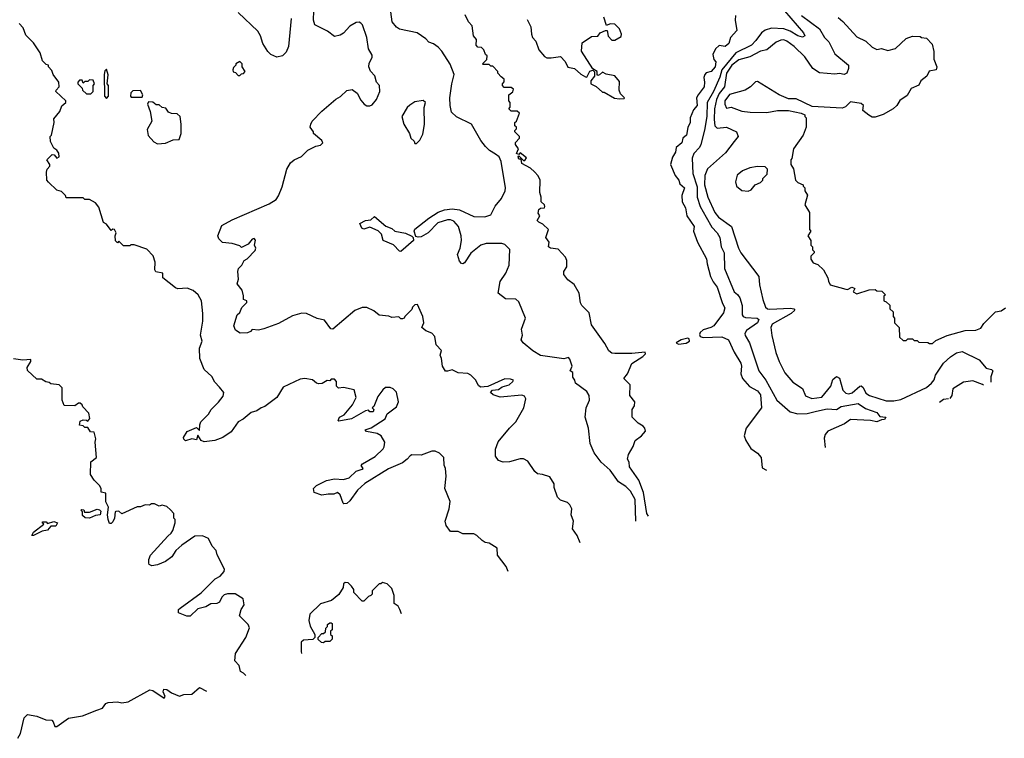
# Model space of a CAD drawing. Extents: x 2210602 to 2357277, y 510288 to 673808.
# Tile 183 of 256: x 2332625 to 2338978, y 515675 to 520309. Entities that reach past the tile are written whole.
import ezdxf

# ---------------------------------------------------------------- set-up
doc = ezdxf.new("R2010")
doc.units = 0

msp = doc.modelspace()

# ---------------------------------------------------------------- linework, layer by layer
at = {"layer": '0CON05XD'}
for points in [[(2336241.3, 516935.2), (2336221.7, 516981.7), (2336192.5, 517025), (2336197.5, 517075), (2336183, 517117), (2336186.7, 517155), (2336175, 517180), (2336160, 517195), (2336115, 517210), (2336095, 517230), (2336073, 517293), (2336072.5, 517315), (2336045, 517360), (2335997, 517377), (2335965, 517380), (2335947.5, 517395), (2335903, 517463), (2335875, 517477.5), (2335855, 517477.5), (2335785, 517457.5), (2335745, 517456.2), (2335715, 517466.7), (2335694.2, 517494.2), (2335695, 517540), (2335713, 517587), (2335784.3, 517675.7), (2335826.2, 517715), (2335876.7, 517805), (2335890, 517865), (2335881.7, 517881.7), (2335865, 517887.8), (2335723.9, 517873.9), (2335679.3, 517889.3), (2335662.5, 517905), (2335675, 517920), (2335715, 517923.8), (2335738, 517942), (2335782.5, 517955), (2335807.5, 517975), (2335810, 517985), (2335791.7, 517991.7), (2335755, 517992.5), (2335645, 517942.5), (2335598.3, 517938.3), (2335585, 517950), (2335566.4, 517986.4), (2335536.4, 518016.4), (2335517, 518027), (2335455, 518032.5), (2335415, 518051.2), (2335385, 518042.5), (2335371.7, 518041.7), (2335353.3, 518075), (2335346.7, 518125), (2335337.5, 518145), (2335346.2, 518175), (2335313, 518213), (2335304, 518265), (2335285, 518287.5), (2335245, 518303.3), (2335220, 518325), (2335233.3, 518355), (2335226.7, 518395), (2335191.7, 518471.7), (2335175, 518470), (2335160, 518455), (2335155, 518440), (2335110, 518395), (2335106.4, 518383.6), (2335095, 518380), (2335085, 518380), (2335071.7, 518391.7), (2335025, 518387.5), (2335006.4, 518396.4), (2334945, 518402.5), (2334910.7, 518430.7), (2334865, 518452.5), (2334835, 518452.5), (2334787, 518433), (2334645, 518312.5), (2334633.3, 518315), (2334590.7, 518370.7), (2334545, 518381.2), (2334475, 518413.3), (2334445, 518416.2), (2334385, 518400), (2334295, 518348.8), (2334200, 518315), (2334165, 518307.5), (2334125, 518310), (2334115, 518297.5), (2334095, 518290), (2334047, 518287), (2334017, 518307), (2334007.5, 518335), (2334027.5, 518405), (2334045, 518420), (2334057.5, 518452.5), (2334090, 518485), (2334090, 518495), (2334070, 518505), (2334068.3, 518528.3), (2334060, 518565), (2334027.5, 518605), (2334036.7, 518635), (2334032.5, 518685), (2334037.5, 518705), (2334057.5, 518725), (2334073.6, 518756.4), (2334093, 518767), (2334145, 518820), (2334147.5, 518835), (2334140, 518855), (2334147, 518887), (2334137, 518897), (2334125, 518892.5), (2334099.3, 518860.7), (2334055, 518840), (2334045, 518850), (2333996.4, 518866.4), (2333933, 518873), (2333910, 518895), (2333902.5, 518915), (2333929.3, 518980.7), (2333995, 519018), (2334235, 519122), (2334279.7, 519150.3), (2334295, 519172.5), (2334318.8, 519231.2), (2334349.2, 519345), (2334372, 519385), (2334395, 519405.8), (2334443.6, 519426.4), (2334485, 519467.5), (2334535, 519492.5), (2334565, 519500), (2334580, 519515), (2334575, 519530), (2334520, 519575), (2334520, 519585), (2334500, 519615), (2334502.5, 519635), (2334512.5, 519655), (2334575, 519720), (2334665, 519795.8), (2334695.5, 519814.5), (2334735, 519851.2), (2334769.3, 519859.3), (2334802.5, 519835), (2334825, 519790), (2334847.5, 519765), (2334865, 519753.3), (2334885, 519752.5), (2334899.3, 519760.7), (2334927.5, 519795), (2334947.5, 519845), (2334946.7, 519885), (2334927.5, 519905), (2334916.1, 519946.1), (2334887.7, 519977.7), (2334876.7, 520005), (2334880.5, 520029.5), (2334900, 520065), (2334899.3, 520079.3), (2334875, 520120), (2334863.9, 520193.9), (2334836.7, 520275), (2334826.4, 520286.4), (2334815, 520292.5), (2334795, 520290), (2334755, 520267.5), (2334715, 520222.5), (2334691.7, 520208.3), (2334655, 520200), (2334610, 520235), (2334530, 520275), (2334520, 520305), (2334523.3, 520365)], [(2334376.4, 520316.4), (2334358.8, 520135), (2334345, 520100), (2334321.2, 520075), (2334285, 520067.5), (2334246.2, 520085), (2334225, 520102.9), (2334193.1, 520155), (2334179.5, 520205), (2334161.9, 520235), (2334035, 520354.3)], [(2336601.1, 517075.8), (2336596.5, 517215), (2336565, 517268.1), (2336535, 517298.1), (2336489.2, 517329.2), (2336434.4, 517404.4), (2336375.8, 517455.8), (2336349.7, 517489.7), (2336332, 517515), (2336305.4, 517575.4), (2336294.2, 517674.2), (2336273.3, 517745), (2336280, 517805), (2336301.2, 517855), (2336300, 517885), (2336285, 517911.2), (2336210, 517965), (2336206.7, 517985), (2336193.6, 518003.6), (2336193.6, 518033.6), (2336177.5, 518045), (2336190, 518075), (2336175, 518120), (2336165, 518130), (2336135, 518122.5), (2335985, 518144.2), (2335935, 518173.8), (2335874.3, 518224.3), (2335860, 518245), (2335870, 518275), (2335863, 518313), (2335887.5, 518385), (2335845, 518490), (2335825, 518507.5), (2335758.3, 518508.3), (2335712.5, 518545), (2335725, 518620), (2335762.5, 518675), (2335782.5, 518725), (2335787, 518827), (2335755, 518860), (2335736.2, 518866.2), (2335634.3, 518865.7), (2335600, 518855), (2335535, 518803.3), (2335495, 518741.2), (2335485, 518734), (2335475, 518736), (2335461.8, 518751.8), (2335450, 518795), (2335465.9, 518835.9), (2335475.6, 518885), (2335474.3, 518915), (2335455.5, 518975), (2335425, 519008.8), (2335405, 519018), (2335385, 519017.3), (2335322.1, 518997.9), (2335261.4, 518935), (2335215, 518909.2), (2335195, 518906.2), (2335181.7, 518911.7), (2335170.6, 518945), (2335175, 518957.5), (2335265, 519029.2), (2335325, 519067.7), (2335365, 519083.2), (2335415, 519088.2), (2335462.2, 519082.2), (2335555, 519040.5), (2335625, 519037.8), (2335665, 519051.1), (2335692.7, 519107.3), (2335733.6, 519156.4), (2335757.5, 519205), (2335760, 519225), (2335731.2, 519395), (2335718, 519425), (2335695, 519442), (2335655.5, 519465.5), (2335630.2, 519490.2), (2335599.6, 519529.6), (2335540, 519635), (2335442.8, 519682.8), (2335411.9, 519711.9), (2335401.3, 519755), (2335400.7, 519805), (2335412.5, 519895), (2335428.1, 519955), (2335401.5, 520021.5), (2335349.6, 520105), (2335325, 520132.3), (2335295, 520153.9), (2335264.3, 520164.3), (2335245, 520185.4), (2335188.6, 520225), (2335075, 520247.5), (2335055, 520260), (2335028.7, 520295), (2335018.5, 520358.5)], [(2336681.3, 517107), (2336672.1, 517125), (2336649.1, 517259.1), (2336618.8, 517338.8), (2336560, 517425), (2336556.7, 517455), (2336547.5, 517475), (2336552.5, 517505), (2336583.2, 517556.8), (2336595, 517596.2), (2336636.7, 517625), (2336663.3, 517655), (2336658.8, 517675), (2336647.1, 517687.1), (2336615, 517706.2), (2336576.7, 517745), (2336577.5, 517795), (2336591.7, 517818.3), (2336594, 517845), (2336561.2, 517885), (2336563.3, 517955), (2336522.5, 517995), (2336546.7, 518025), (2336575, 518091.2), (2336645, 518136.7), (2336662.5, 518155), (2336660, 518165), (2336574.5, 518155.5), (2336465, 518157.1), (2336445, 518159.4), (2336425, 518174.3), (2336400, 518220), (2336315, 518341.2), (2336298.2, 518418.2), (2336251.2, 518465), (2336242.9, 518482.9), (2336234.3, 518545), (2336202.1, 518602.1), (2336162.3, 518632.3), (2336136.4, 518666.4), (2336136.2, 518685), (2336154.3, 518715.7), (2336155.6, 518755), (2336147.1, 518777.1), (2336098.8, 518828.8), (2336050, 518835), (2336037.5, 518845), (2336041.2, 518875), (2336020, 518905), (2336037.5, 518955), (2335999.3, 518989.3), (2335973.6, 519003.6), (2335963.8, 519015), (2335980, 519045), (2335970.7, 519060.7), (2335973.3, 519085), (2335985, 519092.5), (2336010, 519095), (2336012.5, 519105), (2336010, 519115), (2335990, 519135), (2335990, 519165), (2335980, 519195), (2335983.1, 519275), (2335970.9, 519300.9), (2335947.2, 519327.2), (2335920.5, 519350.5), (2335865, 519382.5), (2335860, 519410), (2335845, 519410), (2335840, 519425), (2335845, 519430), (2335875, 519400), (2335885, 519400), (2335895, 519417.5), (2335855, 519450), (2335845, 519440), (2335830, 519445), (2335842.5, 519475), (2335823.3, 519505), (2335823.6, 519516.4), (2335850, 519545), (2335850, 519555), (2335820, 519585), (2335820, 519595), (2335830, 519605), (2335830, 519615), (2335820, 519625), (2335820, 519645), (2335830, 519655), (2335850, 519705), (2335835, 519720), (2335795, 519720), (2335780, 519735), (2335790, 519745), (2335790, 519775), (2335780, 519785), (2335780, 519825), (2335806.4, 519843.6), (2335811.7, 519861.7), (2335795, 519872.5), (2335751.7, 519871.7), (2335740, 519885), (2335740, 519895), (2335751.7, 519908.3), (2335750, 519925), (2335730.7, 519940.7), (2335710, 519965), (2335710, 519975), (2335678.3, 520008.3), (2335665, 520010), (2335655, 520020), (2335615, 520020), (2335610, 520025), (2335638.3, 520051.7), (2335640, 520075), (2335630, 520085), (2335620, 520115), (2335605, 520130), (2335581.7, 520131.7), (2335570, 520145), (2335571.7, 520181.7), (2335552.5, 520205), (2335545, 520270), (2335520, 520295), (2335499.3, 520339.3)], [(2337242.5, 520335), (2337240, 520305), (2337251.7, 520238.3), (2337210, 520195), (2337200, 520155), (2337177, 520137), (2337138.3, 520141.7), (2337115, 520120), (2337097.5, 520085), (2337103, 520053), (2337116.7, 520036.7), (2337112.5, 520005), (2337086, 519975), (2337055, 519966), (2337045.6, 519954.4), (2337038, 519935), (2337043.8, 519905), (2337040, 519875), (2337002, 519825), (2336991.2, 519805), (2336995.8, 519755), (2336971.7, 519728.3), (2336950, 519675), (2336950, 519645), (2336936.1, 519613.9), (2336926.2, 519565), (2336902.5, 519545), (2336896.2, 519515), (2336860, 519485), (2336856.2, 519455), (2336837.5, 519422.5), (2336824.2, 519375), (2336853.3, 519305), (2336876.7, 519275), (2336885, 519250), (2336913.3, 519225), (2336896.2, 519175), (2336898.8, 519135), (2336920, 519095), (2336930, 519045), (2336976.2, 518975), (2336972.5, 518945), (2336998.8, 518875), (2337056.6, 518766.6), (2337059.4, 518735), (2337082.6, 518652.6), (2337098.5, 518618.5), (2337125, 518583.8), (2337158.9, 518478.9), (2337175, 518450), (2337165, 518418.8), (2337102.5, 518335), (2337085, 518322.9), (2337035, 518308.6), (2337015, 518290.8), (2337011.1, 518278.9), (2337016, 518265), (2337035, 518258.9), (2337155, 518262.9), (2337198.8, 518245), (2337235.6, 518165), (2337277.9, 518095), (2337282.5, 518075), (2337278.5, 518025), (2337289.1, 517995), (2337333.2, 517943.2), (2337385, 517915.8), (2337405, 517888.8), (2337412, 517805), (2337311.1, 517675), (2337298.1, 517625), (2337309.5, 517595), (2337343.1, 517543.1), (2337385, 517514), (2337408, 517485), (2337415, 517420), (2337444.2, 517404)], [(2337560.4, 520365), (2337682, 520225), (2337691.2, 520205), (2337676.4, 520196.4), (2337646.2, 520205), (2337595.9, 520235.9), (2337555, 520248.9), (2337475, 520253.3), (2337435, 520241.9), (2337410.6, 520225), (2337375, 520174), (2337345.7, 520145), (2337244.6, 520095), (2337154.8, 519985), (2337142.1, 519937.9), (2337101.7, 519845), (2337060.5, 519775), (2337058.4, 519685), (2337044, 519596), (2337020.3, 519505), (2337010, 519485), (2336973.9, 519445), (2336963.5, 519415), (2336967.4, 519317.4), (2336995, 519230), (2336996.8, 519165), (2337015, 519104.4), (2337054.6, 519035), (2337090.7, 518970.7), (2337124.3, 518935), (2337141.5, 518905), (2337150, 518845), (2337169.1, 518805), (2337171.9, 518705), (2337234.4, 518555), (2337256.9, 518536.9), (2337270.6, 518515), (2337285.7, 518465), (2337285.7, 518405), (2337292.5, 518395), (2337308.5, 518388.5), (2337383.8, 518383.8), (2337393.3, 518375), (2337385.8, 518355), (2337314, 518305), (2337304.2, 518285), (2337305, 518272.5), (2337332.5, 518225), (2337394.2, 518045), (2337438, 517985), (2337510, 517855), (2337595, 517781.2), (2337646.2, 517766.2), (2337705, 517770.4), (2337765.8, 517784.2), (2337835, 517799.4), (2337895, 517795.7), (2337925, 517815.6), (2338035, 517833.2), (2338081.9, 517801.9), (2338155.7, 517775), (2338175, 517750), (2338212.5, 517745), (2338205, 517730.8), (2338185, 517728.8), (2338155, 517714.6), (2338115, 517724.1), (2337985, 517730.4), (2337946.6, 517703.4), (2337839.4, 517655), (2337821.9, 517635), (2337815, 517610), (2337821.4, 517550.8)], [(2337668.2, 520335), (2337785, 520250), (2337816.7, 520195), (2337846.4, 520165), (2337885, 520089.2), (2337972, 520015), (2337972.9, 519995), (2337962.5, 519965), (2337944.5, 519955.5), (2337915, 519961.8), (2337885, 519957.9), (2337785, 519966.4), (2337742, 519995), (2337689.8, 520069.8), (2337622.7, 520135), (2337575, 520171.2), (2337555, 520178.6), (2337535, 520177.3), (2337505, 520163.3), (2337446.3, 520113.7), (2337405, 520105.7), (2337335, 520070.3), (2337265, 520050), (2337220.4, 520015), (2337185.6, 519965), (2337171.9, 519875), (2337138.1, 519831.9), (2337121.6, 519795), (2337106.8, 519735), (2337104.8, 519665), (2337110.5, 519625), (2337125, 519609.4), (2337185, 519615.6), (2337250, 519585), (2337260, 519555), (2337235, 519522.5), (2337178.7, 519451.3), (2337063.4, 519346.6), (2337045, 519303.3), (2337043, 519245), (2337065, 519164.2), (2337110.6, 519065), (2337133.3, 519035), (2337217.5, 518975), (2337262.5, 518835), (2337278, 518805), (2337393.4, 518653.4), (2337398.3, 518598.3), (2337418.6, 518505), (2337435.8, 518455), (2337448.8, 518445), (2337465, 518442.6), (2337598.4, 518448.4), (2337620, 518445), (2337625.9, 518435.9), (2337602.2, 518415), (2337479.4, 518345), (2337471.4, 518325), (2337478.3, 518271.7), (2337503, 518163), (2337524.2, 518105), (2337561.3, 518031.3), (2337612.1, 517972.1), (2337675, 517931.2), (2337695, 517884), (2337735, 517865.8), (2337800.8, 517875), (2337859.2, 517945), (2337871.2, 517988.8), (2337895, 518007.5), (2337915, 517997.5), (2337935, 517920), (2337955, 517901.1), (2337975, 517896.7), (2337995, 517903.1), (2338044.6, 517945.4), (2338055, 517947.5), (2338067.6, 517937.6), (2338085, 517900), (2338107.5, 517885), (2338215, 517850.5), (2338265, 517850.8), (2338309.8, 517860.2), (2338475, 517938), (2338508.8, 517965), (2338524.4, 517985.6), (2338533.6, 518016.4), (2338585.4, 518094.6), (2338630, 518135), (2338669.1, 518160.9), (2338705, 518168.9), (2338814.7, 518114.7), (2338861.2, 518061.2), (2338895, 518053.3), (2338903.3, 518045), (2338890.8, 518005), (2338890.1, 517970.6)], [(2335777.2, 516751.2), (2335763.6, 516783.6), (2335707.5, 516855), (2335705, 516900), (2335653.6, 516933.6), (2335628.3, 516938.3), (2335609.5, 516949.5), (2335575, 516982.5), (2335555, 516993.3), (2335485, 516992.5), (2335455, 517007.5), (2335405, 517007.5), (2335376.4, 517046.4), (2335370, 517075), (2335396.7, 517155), (2335403, 517203), (2335368.8, 517285), (2335376.2, 517366.2), (2335372.5, 517415), (2335363, 517437), (2335362.5, 517485), (2335333.6, 517513.6), (2335305, 517527.5), (2335285, 517527.5), (2335215, 517500), (2335155, 517502.5), (2335145, 517497.5), (2335125.9, 517474.1), (2335095, 517451.2), (2335005, 517412), (2334852.4, 517317.6), (2334803.8, 517275), (2334755, 517206.2), (2334735, 517190), (2334717, 517187), (2334711.7, 517191.7), (2334692.5, 517245), (2334675, 517260), (2334651.7, 517248.3), (2334615, 517250), (2334575, 517243.3), (2334525, 517260), (2334520, 517285), (2334540, 517305), (2334603.6, 517336.4), (2334655, 517347.5), (2334713.8, 517343.8), (2334750, 517355), (2334795, 517396.7), (2334835, 517410), (2334840, 517415), (2334827.5, 517435), (2334837.5, 517445), (2334918.3, 517491.7), (2334969.3, 517540.7), (2334977.5, 517555), (2334980, 517585), (2334956.4, 517626.4), (2334931.2, 517641.2), (2334862.7, 517652.7), (2334853.8, 517665), (2334892.7, 517677.3), (2334982.5, 517735), (2334995, 517767.5), (2335055, 517812.5), (2335068.8, 517845), (2335055, 517907.5), (2335035, 517927.5), (2335015, 517937.5), (2334985, 517937.5), (2334967, 517923), (2334935, 517880), (2334910, 517815), (2334900, 517805), (2334910, 517795), (2334905, 517780), (2334885, 517780), (2334875, 517790), (2334855, 517787.5), (2334765.9, 517734.1), (2334685, 517720), (2334680, 517725), (2334687.5, 517745), (2334719.5, 517760.5), (2334772.5, 517825), (2334796.7, 517873.3), (2334783, 517923), (2334715, 517937.5), (2334681.7, 517931.7), (2334670, 517945), (2334670, 517975), (2334655, 517990), (2334635, 517990), (2334625, 517980), (2334608.3, 517981.7), (2334577, 517963), (2334555, 517960), (2334540, 517965), (2334515, 517986.7), (2334465, 517996), (2334435, 517991.2), (2334325, 517938.8), (2334285, 517873.3), (2334207.5, 517815), (2334183, 517807), (2334154, 517786), (2334117.5, 517775), (2334067.3, 517732.7), (2334034.2, 517715), (2333989.2, 517650.8), (2333935, 517615.7), (2333885, 517595.7), (2333815, 517586.2), (2333796.2, 517596.2), (2333775, 517630), (2333765, 517600), (2333735, 517606.2), (2333695, 517592.5), (2333683.9, 517603.9), (2333682.5, 517615), (2333705, 517653.3), (2333765, 517680), (2333785, 517660), (2333786.4, 517696.4), (2333794.2, 517715.8), (2333843.3, 517765), (2333860, 517795), (2333908, 517842), (2333938.3, 517881.7), (2333942.5, 517905), (2333915, 517940), (2333885, 517972.5), (2333865, 518007.5), (2333815, 518052.5), (2333786.2, 518125), (2333785, 518190), (2333802.9, 518235), (2333791.4, 518275), (2333805.6, 518365), (2333806.9, 518415), (2333798, 518495), (2333776.7, 518535), (2333745, 518563.3), (2333705, 518576.7), (2333645, 518573.3), (2333629.3, 518579.3), (2333547.5, 518645), (2333547.5, 518675), (2333502.5, 518682.5), (2333496.1, 518696.1), (2333500, 518745), (2333487, 518787), (2333445, 518830), (2333363, 518857), (2333343, 518857), (2333335, 518850), (2333295, 518850), (2333265, 518880), (2333255, 518870), (2333243.6, 518883.6), (2333240, 518915), (2333247.5, 518935), (2333237.5, 518955), (2333225, 518957.5), (2333215, 518950), (2333185, 518990), (2333165, 519000), (2333135, 519100), (2333115, 519127.5), (2333075, 519150), (2333045, 519150), (2333035, 519160), (2332925, 519160), (2332920, 519175), (2332895, 519200), (2332865, 519210), (2332811.7, 519261.7), (2332800, 519275), (2332797.5, 519325), (2332803.3, 519345), (2332820, 519365), (2332820, 519375), (2332800, 519405), (2332835, 519440), (2332846.4, 519436.4), (2332865, 519416.7), (2332878.8, 519425), (2332877.7, 519447.7), (2332865, 519467.5), (2332845, 519480), (2332823, 519523), (2332822.5, 519555), (2332830, 519565), (2332846.7, 519645), (2332845, 519670), (2332883, 519717), (2332896.4, 519753.6), (2332922.5, 519775), (2332923.3, 519785), (2332857.5, 519845), (2332860, 519855), (2332880, 519875), (2332877, 519907), (2332840, 519955), (2332831.7, 519981.7), (2332810, 520005), (2332810, 520015), (2332795, 520020), (2332773, 520043), (2332757.5, 520095), (2332715, 520160), (2332665, 520210), (2332646.7, 520256.7), (2332622.5, 520285)], [(2335899.7, 520309.7), (2335922.7, 520262.7), (2335926.2, 520216.2), (2335934.1, 520194.1), (2335955, 520170), (2335974.2, 520114.2), (2336010.8, 520070.8), (2336025, 520063.8), (2336055, 520063.3), (2336115, 520072.5), (2336145, 520040), (2336161.7, 520001.7), (2336205, 519993.3), (2336245, 519957.5), (2336275, 519940), (2336285, 519937.5), (2336303.3, 519976.7), (2336322.5, 519982.5), (2336332.5, 519972.5), (2336333.8, 519945), (2336310, 519915), (2336310, 519895), (2336345, 519877.5), (2336385, 519842.5), (2336395, 519842.5), (2336463.6, 519803.6), (2336495, 519797.5), (2336525, 519800), (2336527.5, 519805), (2336501.7, 519831.7), (2336493.3, 519855), (2336495, 519910), (2336465, 519947.5), (2336408.3, 519958.3), (2336385, 519970), (2336365, 519952.5), (2336355, 519950), (2336350, 519955), (2336350, 519975), (2336322.5, 519992.5), (2336250, 520105), (2336255, 520160), (2336315, 520200), (2336355, 520202.5), (2336370, 520225), (2336405, 520240), (2336415, 520240), (2336422.3, 520202.3), (2336445, 520177.5), (2336465, 520177.5), (2336505, 520200), (2336507.5, 520215), (2336495, 520250), (2336465, 520280), (2336435, 520282.5), (2336411.7, 520271.7), (2336393.9, 520326.1)], [(2337905, 520322.5), (2337935, 520297.5), (2338025, 520197.5), (2338085, 520170), (2338125, 520132.5), (2338155, 520117.5), (2338185, 520122.5), (2338225, 520110), (2338275, 520123.3), (2338345, 520187.5), (2338385, 520202.5), (2338435, 520200), (2338443, 520193), (2338475, 520190), (2338511.7, 520151.7), (2338523, 520103), (2338523.3, 520055), (2338542.5, 520005), (2338537.5, 519985), (2338493.6, 519976.4), (2338477.5, 519945), (2338440, 519915), (2338425, 519886.7), (2338376.7, 519865), (2338349.7, 519820.3), (2338303.3, 519786.7), (2338283.8, 519755), (2338260, 519735), (2338195, 519698), (2338145, 519681.2), (2338125, 519680), (2338103, 519693), (2338063.9, 519723.9), (2338068.8, 519755), (2338055, 519768.1), (2337985, 519778.6), (2337953, 519747), (2337932.3, 519737.7), (2337738.3, 519748.3), (2337635, 519797.5), (2337585, 519797.5), (2337525, 519823.3), (2337385, 519910), (2337371.7, 519908.3), (2337340, 519875), (2337305, 519853.3), (2337205, 519825.8), (2337174.4, 519785), (2337174.4, 519764.4), (2337185, 519737.5), (2337215, 519744), (2337285, 519719.2), (2337337.7, 519712.3), (2337445, 519711.2), (2337515, 519723.3), (2337585, 519722.5), (2337667, 519707), (2337690, 519695), (2337690, 519685), (2337700, 519675), (2337700, 519615), (2337680, 519565), (2337617.5, 519475), (2337607, 519413), (2337600, 519405), (2337600, 519375), (2337617, 519347), (2337630, 519275), (2337645, 519260), (2337680, 519245), (2337680, 519235), (2337690, 519225), (2337690, 519205), (2337707, 519177), (2337690, 519115), (2337720, 519065), (2337720, 518955), (2337730, 518945), (2337710, 518915), (2337730, 518885), (2337730, 518855), (2337740, 518845), (2337740, 518825), (2337750, 518815), (2337750, 518805), (2337730, 518785), (2337730, 518765), (2337745, 518740), (2337775, 518730), (2337810, 518695), (2337840, 518645), (2337843, 518623), (2337855, 518600), (2337955, 518571.2), (2337965, 518570), (2337993, 518583), (2338005, 518580), (2338012.5, 518575), (2338003, 518553), (2338025, 518540), (2338105, 518566.2), (2338145, 518570), (2338155, 518560), (2338188.3, 518558.3), (2338210, 518535), (2338200, 518525), (2338200, 518495), (2338215, 518490), (2338238.3, 518468.3), (2338240, 518445), (2338260, 518425), (2338260, 518395), (2338270, 518385), (2338270, 518355), (2338300, 518325), (2338301.7, 518261.7), (2338325, 518240), (2338345, 518240), (2338355, 518250), (2338385, 518250), (2338395, 518240), (2338415, 518240), (2338425, 518230), (2338485, 518227.5), (2338495, 518220), (2338515, 518220), (2338535, 518240), (2338608.3, 518271.7), (2338725, 518303.8), (2338793, 518307), (2338825, 518320), (2338845, 518350), (2338920, 518425), (2338957.7, 518432.3), (2338985, 518450)], [(2334045, 519950), (2334055, 519960), (2334068.3, 519961.7), (2334080, 519975), (2334060, 520005), (2334060, 520025), (2334045, 520040), (2334020, 520025), (2334020, 520015), (2334005, 520000), (2334000, 519985), (2334001.7, 519971.7), (2334018.3, 519968.3), (2334035, 519950), (2334045, 519950)], [(2333185, 519800), (2333197.5, 519815), (2333197.5, 519885), (2333190, 519895), (2333196.4, 519953.6), (2333185, 519990), (2333175, 519980), (2333170, 519955), (2333172.5, 519815), (2333185, 519800)], [(2333085, 519830), (2333100, 519845), (2333100, 519885), (2333107.5, 519895), (2333098.3, 519918.3), (2333075, 519920), (2333065, 519910), (2333045, 519910), (2333035, 519900), (2333028.3, 519918.3), (2333011.7, 519918.3), (2333000, 519905), (2333000, 519895), (2333028.3, 519868.3), (2333030, 519855), (2333055, 519830), (2333085, 519830)], [(2333415, 519810), (2333420, 519825), (2333405, 519852.5), (2333355, 519850), (2333343, 519837), (2333340, 519815), (2333345, 519810), (2333415, 519810)], [(2333515, 519507.5), (2333565, 519512.5), (2333615, 519533.3), (2333653.3, 519536.7), (2333666.2, 519575), (2333667.5, 519635), (2333660, 519685), (2333641.7, 519701.7), (2333605, 519703.3), (2333585, 519712.5), (2333568.3, 519738.3), (2333545, 519742.5), (2333525, 519760), (2333505, 519760), (2333485, 519777.5), (2333455, 519780), (2333450, 519765), (2333466.4, 519716.4), (2333477.5, 519655), (2333448.3, 519601.7), (2333453, 519563), (2333490.7, 519520.7), (2333515, 519507.5)], [(2335185, 519510), (2335207, 519533), (2335225, 519570), (2335236.1, 519633.9), (2335233.6, 519743.6), (2335243.3, 519775), (2335228.3, 519788.3), (2335175, 519780), (2335141.7, 519758.3), (2335125, 519742.5), (2335090, 519685), (2335103.3, 519635), (2335140, 519575), (2335147.5, 519545), (2335170, 519525), (2335175, 519510), (2335185, 519510)], [(2337325, 519202.5), (2337345, 519212.5), (2337370, 519245), (2337405, 519260), (2337420, 519275), (2337420, 519285), (2337448.3, 519311.7), (2337450, 519345), (2337435, 519360), (2337385, 519362.5), (2337335, 519353.3), (2337287.5, 519335), (2337254.2, 519305.8), (2337243.6, 519263.6), (2337250, 519235), (2337285, 519207.5), (2337325, 519202.5)], [(2335085, 518814), (2335075, 518816.2), (2335036.9, 518856.9), (2334970, 518885), (2334958.8, 518925), (2334937.6, 518947.6), (2334885, 518970), (2334845, 518957.5), (2334832.5, 518965), (2334820, 518995), (2334855, 519013.3), (2334890.8, 519019.2), (2334915, 519038.8), (2334987.2, 518977.2), (2335025, 518961.9), (2335045.4, 518945.4), (2335115, 518931.9), (2335155, 518913.8), (2335163.8, 518905), (2335166, 518885), (2335085, 518814)], [(2336875, 518217.5), (2336925, 518223.1), (2336947.1, 518235), (2336945, 518250.8), (2336935, 518255.4), (2336893.3, 518245), (2336860, 518225), (2336875, 518217.5)], [(2334085, 516080), (2334070, 516095), (2334050, 516105), (2334040, 516145), (2334012.5, 516175), (2334018.3, 516221.7), (2334083.3, 516325), (2334107, 516387), (2334099.3, 516409.3), (2334042.5, 516465), (2334054, 516505), (2334073.8, 516535), (2334067.5, 516575), (2334015, 516606.7), (2333965, 516607.5), (2333945, 516600), (2333930, 516585), (2333915, 516552.5), (2333896.4, 516543.6), (2333858.3, 516541.7), (2333827, 516523), (2333775, 516510), (2333725, 516462.5), (2333703, 516463), (2333650, 516485), (2333650, 516505), (2333660, 516515), (2333796.4, 516613.6), (2333887, 516703), (2333919.3, 516720.7), (2333945, 516750), (2333946.4, 516766.4), (2333898.3, 516858.3), (2333893.3, 516885), (2333866.7, 516915), (2333843, 516963), (2333805, 516980), (2333755, 516977.5), (2333670.5, 516919.5), (2333632.5, 516885), (2333607.5, 516845), (2333566.7, 516815), (2333515, 516792.5), (2333477, 516787), (2333460, 516795), (2333457.5, 516805), (2333458.3, 516828.3), (2333470, 516855), (2333580.7, 516979.3), (2333603, 516997), (2333612.5, 517015), (2333627.5, 517065), (2333627.5, 517085), (2333620, 517095), (2333620, 517125), (2333598.3, 517148.3), (2333575, 517170), (2333545, 517177.5), (2333525, 517172.5), (2333495, 517187.5), (2333475, 517187.5), (2333461.7, 517178.3), (2333435, 517180), (2333405, 517167.5), (2333383, 517167), (2333285, 517122.5), (2333265, 517140), (2333245, 517137.5), (2333240, 517135), (2333237.5, 517095), (2333225, 517070), (2333215, 517060), (2333205, 517060), (2333196.7, 517085), (2333191.2, 517115), (2333197.5, 517165), (2333180.7, 517200.7), (2333180, 517255), (2333151.7, 517261.7), (2333150, 517285), (2333140, 517305), (2333105, 517340), (2333082.5, 517375), (2333083, 517457), (2333120, 517485), (2333112.5, 517585), (2333116.2, 517605), (2333105, 517650), (2333081.7, 517651.7), (2333065, 517680), (2333045, 517680), (2333035, 517690), (2333010, 517695), (2333015, 517720), (2333035, 517727.5), (2333057, 517727), (2333065, 517720), (2333077, 517737), (2333070.7, 517770.7), (2333031.7, 517811.7), (2333027.5, 517825), (2333016.1, 517836.1), (2333005, 517836.7), (2332981.7, 517818.3), (2332911.7, 517821.7), (2332900, 517855), (2332900, 517935), (2332880, 517955), (2332825, 517960), (2332815, 517970), (2332793, 517973), (2332765, 517990), (2332735, 517990), (2332676.4, 518046.4), (2332672.5, 518065), (2332697.5, 518105), (2332697, 518117), (2332645, 518112.5), (2332585, 518122.5)], [(2338842.9, 517952), (2338836.9, 517956.9), (2338775, 517980), (2338715, 517971.2), (2338645, 517928), (2338638.6, 517885), (2338626.9, 517867)], [(2338616.8, 517863.1), (2338585, 517858.8), (2338559.9, 517840.7)], [(2333075, 517094.2), (2333047.5, 517097.5), (2333030.7, 517110.7), (2333030, 517135), (2333020, 517145), (2333025, 517150), (2333038.3, 517148.3), (2333042.5, 517132.5), (2333076, 517134), (2333125, 517152), (2333139.2, 517149.2), (2333148.6, 517138.6), (2333144.2, 517115.8), (2333115, 517111.2), (2333075, 517094.2)], [(2332715, 516982.5), (2332703, 516983), (2332713.8, 517005), (2332780, 517055), (2332770, 517065), (2332775, 517070), (2332795, 517070), (2332805, 517060), (2332845, 517072.5), (2332870, 517065), (2332857.7, 517042.3), (2332825, 517042.5), (2332805, 517016.7), (2332770, 517010), (2332715, 516982.5)], [(2335088.7, 516478.1), (2335077.5, 516505), (2335066.4, 516526.4), (2335040, 516545), (2335040, 516595), (2335025, 516640), (2334995, 516670), (2334965, 516680), (2334955, 516670), (2334945, 516670), (2334911.7, 516638.3), (2334900, 516625), (2334900, 516605), (2334890, 516595), (2334875, 516590), (2334845, 516560), (2334835, 516560), (2334780, 516615), (2334780, 516635), (2334766.4, 516656.4), (2334745, 516677.5), (2334725, 516680), (2334715, 516670), (2334711.7, 516648.3), (2334685, 516602.5), (2334636.2, 516563.8), (2334565, 516542.5), (2334497.5, 516475), (2334490, 516435), (2334498.3, 516398.3), (2334530, 516345), (2334530, 516325), (2334517, 516313), (2334455, 516307.5), (2334440, 516295), (2334440, 516235), (2334443.2, 516222.1)], [(2334585, 516290), (2334571.7, 516291.7), (2334551.7, 516311.7), (2334550, 516325), (2334575, 516350), (2334585, 516350), (2334598.3, 516361.7), (2334600, 516385), (2334610, 516395), (2334611.7, 516408.3), (2334625, 516420), (2334635, 516420), (2334640, 516415), (2334640, 516375), (2334630, 516365), (2334630, 516345), (2334640, 516335), (2334640, 516315), (2334625, 516300), (2334595, 516300), (2334585, 516290)], [(2332613.3, 515675), (2332630, 515705), (2332653.6, 515806.4), (2332675, 515827.5), (2332735, 515817.5), (2332793.6, 515793.6), (2332831.7, 515791.7), (2332841.7, 515781.7), (2332851.7, 515751.7), (2332865, 515750), (2332940, 515805), (2333029.3, 515820.7), (2333123.3, 515856.7), (2333160, 515870), (2333180.7, 515899.3), (2333195, 515906.7), (2333255, 515910), (2333285, 515903.3), (2333325, 515910), (2333465, 515986.7), (2333485, 515983.3), (2333556.2, 515933.8), (2333562.5, 515945), (2333551.2, 515975), (2333555, 515992.5), (2333575, 515990), (2333605, 515967.5), (2333655, 515947.5), (2333685, 515956.7), (2333735, 515960), (2333785, 516002.5), (2333831.2, 515979.4)]]:
    msp.add_lwpolyline(points, dxfattribs=at)

doc.saveas('drawing.dxf')
